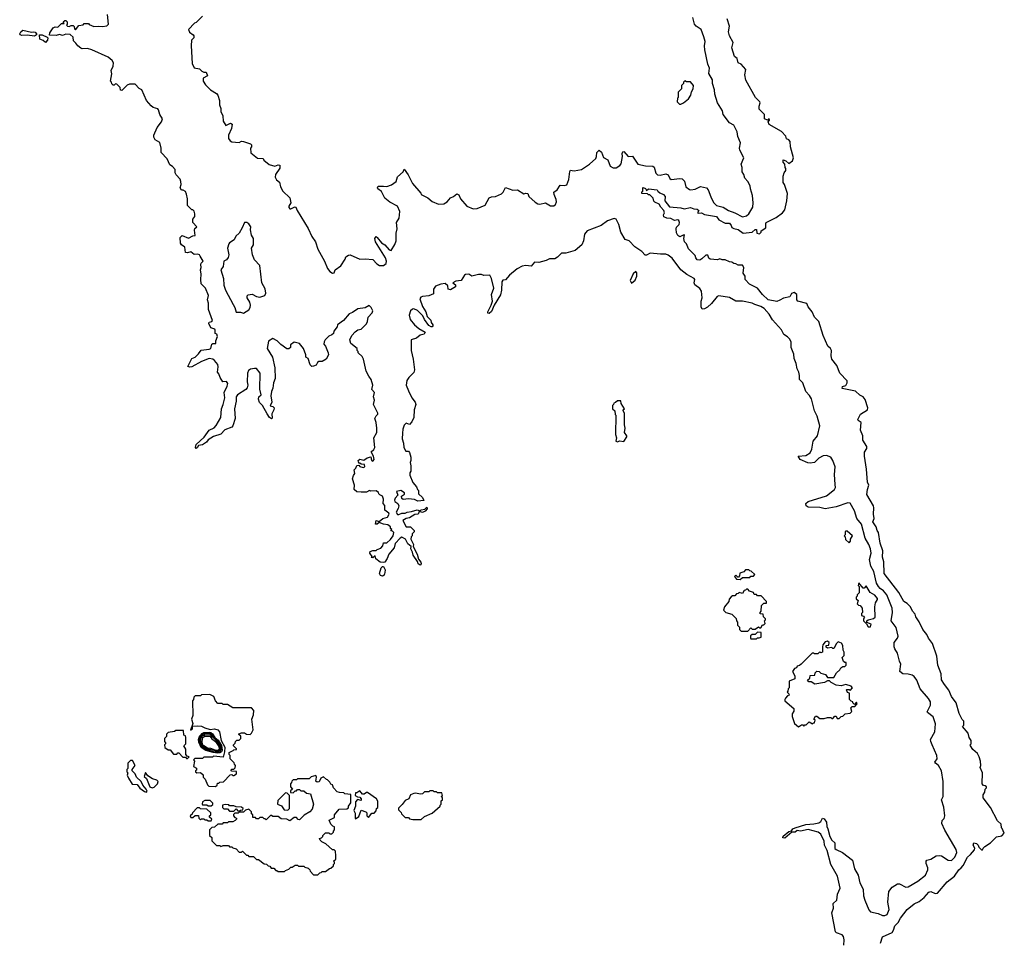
# Model space of a CAD drawing. Extents: x 2604950 to 2749250, y 940531 to 1028284.
# Tile 180 of 220: x 2714357 to 2723497, y 990353 to 998916. Entities that reach past the tile are written whole.
import ezdxf

# ---------------------------------------------------------------- set-up
doc = ezdxf.new("R2010")
doc.units = 0

msp = doc.modelspace()

# ---------------------------------------------------------------- linework, layer by layer
at = {"layer": '0CON05XD'}
for points in [[(2715291.7, 998261.7), (2715288.3, 998288.3), (2715258.3, 998318.3), (2715245, 998320), (2715235, 998310), (2715225, 998310), (2715211.7, 998321.7), (2715210, 998335), (2715200, 998345), (2715212.5, 998415), (2715206.7, 998445), (2715223.3, 998485), (2715227.5, 998515), (2715216.4, 998536.4), (2715178.3, 998568.3), (2715026.4, 998636.4), (2714985, 998647.5), (2714937, 998647), (2714925, 998652.5), (2714895, 998672.5), (2714879.3, 998699.3), (2714855, 998720), (2714852.5, 998755), (2714825, 998780), (2714785, 998782.5), (2714755, 998770), (2714725, 998780), (2714695, 998770), (2714632.5, 998772.5), (2714637.5, 998795), (2714668.8, 998841.2), (2714685, 998851.2), (2714711.7, 998848.3), (2714745, 998880), (2714768.3, 998881.7), (2714760, 998895), (2714775, 998910), (2714785, 998910), (2714797.5, 998895), (2714797, 998873), (2714790, 998865), (2714800, 998855), (2714815, 998852.5), (2714835, 998862.5), (2714851.7, 998861.7), (2714861.7, 998851.7), (2714865, 998830), (2714875, 998822.5), (2714905, 998862.5), (2714945, 998870), (2714955, 998880), (2714995, 998880), (2715001.7, 998871.7), (2715045, 998852.5), (2715085, 998857.5), (2715125, 998852.5), (2715165, 998860), (2715180, 998875), (2715172.5, 998965)], [(2716055, 998950), (2715995, 998890), (2715980, 998885), (2715922.5, 998825), (2715931.7, 998801.7), (2715966.4, 998776.4), (2715972.5, 998765), (2715971.7, 998748.3), (2715952.5, 998725), (2715947.5, 998675), (2715958.3, 998508.3), (2715975, 998470), (2716025, 998460), (2716048.3, 998438.3), (2716065, 998430), (2716088.3, 998428.3), (2716100, 998395), (2716060, 998375), (2716060, 998345), (2716082.3, 998312.3), (2716127.5, 998265), (2716185, 998232.5), (2716197.5, 998215), (2716212.5, 998165), (2716211.2, 998125), (2716223, 998093), (2716223.8, 998065), (2716241.2, 998025), (2716244.3, 997974.3), (2716270, 997935), (2716315, 997956.2), (2716330, 997945), (2716323.8, 997905), (2716293.8, 997845), (2716295, 997812.5), (2716310.5, 997790.5), (2716325, 997781.2), (2716395, 997777.5), (2716415, 997787.5), (2716433, 997787), (2716500, 997765), (2716510, 997755), (2716510, 997735), (2716500, 997725), (2716501.7, 997681.7), (2716565, 997630), (2716618.3, 997628.3), (2716621.7, 997611.7), (2716673, 997573), (2716725, 997557.5), (2716755, 997570), (2716770, 997565), (2716771.7, 997538.3), (2716731.7, 997478.3), (2716727.5, 997455), (2716740.7, 997430.7), (2716767.7, 997407.7), (2716778.8, 997365), (2716799.2, 997325), (2716863.8, 997263.8), (2716872.5, 997215), (2716854.2, 997185.8), (2716855, 997172.5), (2716865, 997160), (2716875, 997160), (2716905, 997177.5), (2716915, 997180), (2716920, 997175), (2716932.5, 997145), (2717035, 996977.5), (2717067.5, 996905), (2717103.3, 996855), (2717123.8, 996785), (2717186.7, 996675), (2717215, 996607.5), (2717235, 996580), (2717260, 996565), (2717275, 996567.5), (2717286.7, 996595), (2717338.3, 996631.7), (2717377, 996693), (2717383.6, 996716.4), (2717408.3, 996731.7), (2717425, 996732.5), (2717513.6, 996693.6), (2717565, 996697.5), (2717635, 996690), (2717670.7, 996650.7), (2717695.9, 996635.9), (2717735, 996634.5), (2717758.2, 996651.8), (2717762.1, 996675), (2717753.2, 996705), (2717658.8, 996855), (2717653.9, 996886.1), (2717665, 996902.5), (2717675, 996896), (2717715.5, 996845.5), (2717746.2, 996826.2), (2717785, 996781.4), (2717806.2, 996775), (2717839.1, 996830.9), (2717851.4, 996865), (2717852.5, 996935), (2717860, 996975), (2717853.3, 997035), (2717880, 997075), (2717886.2, 997135), (2717862.5, 997185), (2717793.9, 997223.9), (2717745, 997260), (2717715, 997320), (2717680, 997345), (2717677.5, 997355), (2717685, 997370), (2717735, 997372.5), (2717765, 997367.5), (2717807, 997383), (2717850, 997415), (2717863, 997457), (2717916.4, 997503.6), (2717925, 997530), (2717962.5, 997475), (2718002.5, 997395), (2718080, 997305), (2718082.5, 997295), (2718145, 997263.8), (2718185, 997227.5), (2718245, 997203.1), (2718295, 997205.8), (2718325, 997225.8), (2718355, 997262), (2718385, 997275.6), (2718415, 997300), (2718431.9, 997291.9), (2718449.2, 997255), (2718506.2, 997185), (2718565, 997160.6), (2718602.5, 997165), (2718676.2, 997195), (2718715, 997263.8), (2718735, 997272), (2718775, 997275.8), (2718828.8, 997301.2), (2718846.2, 997315), (2718865, 997358.8), (2718935, 997334), (2718977.3, 997337.3), (2719035, 997298.8), (2719055, 997306), (2719073.3, 997303.3), (2719083.8, 997275), (2719141.4, 997221.4), (2719165, 997206.9), (2719185, 997203.3), (2719237.3, 997217.3), (2719285, 997190), (2719315, 997189.4), (2719329.8, 997200.2), (2719339.5, 997225), (2719337.4, 997247.4), (2719316.9, 997295), (2719316, 997315), (2719345, 997338), (2719375, 997381.2), (2719415, 997375.8), (2719435.4, 997384.6), (2719454.3, 997434.3), (2719462.5, 997507.5), (2719471.2, 997518.8), (2719485, 997516.2), (2719505, 997512.9), (2719573.3, 997525), (2719646.1, 997573.9), (2719703.6, 997626.4), (2719712.5, 997645), (2719714, 997685), (2719735, 997704), (2719756.6, 997686.6), (2719775, 997636.2), (2719816.2, 997615), (2719836.5, 997556.5), (2719865, 997540.6), (2719895, 997542.2), (2719927.6, 997562.4), (2719941.1, 997578.9), (2719953.8, 997645), (2719950, 997675), (2719955, 997690), (2719965, 997692.5), (2720005, 997647.5), (2720045, 997650), (2720095, 997573.8), (2720165, 997558.6), (2720235, 997556), (2720245, 997546.2), (2720262.9, 997492.9), (2720276.2, 997475), (2720301.7, 997471.7), (2720355, 997484), (2720376.2, 997475), (2720391.7, 997441.7), (2720403, 997433), (2720485, 997441.4), (2720505, 997438), (2720526.8, 997416.8), (2720540.8, 997365), (2720575, 997339.2), (2720585.9, 997335.9), (2720625.7, 997344.3), (2720676.4, 997366.4), (2720732.5, 997355), (2720747.7, 997337.7), (2720772.5, 997272.5), (2720798.5, 997218.5), (2720825, 997191.1), (2720886.4, 997176.4), (2720935.4, 997145.4), (2720993.8, 997125), (2721065, 997086.5), (2721105, 997094.3), (2721126, 997115), (2721162.5, 997175), (2721165.8, 997215), (2721160, 997285), (2721140, 997345), (2721136.2, 997375), (2721116.7, 997415), (2721086.7, 997445), (2721079.5, 997479.5), (2721063.3, 997505), (2721063.3, 997545), (2721052.5, 997575), (2721077.5, 997635), (2721041.2, 997705), (2721038.8, 997725), (2721046.7, 997773.3), (2721023, 997833), (2721015.7, 997875), (2720985, 997936.7), (2720945, 997957.5), (2720885.6, 998035.6), (2720880, 998070), (2720834.3, 998144.3), (2720808, 998225), (2720807.5, 998265), (2720789.4, 998325), (2720787, 998357), (2720754.3, 998415.7), (2720759.4, 998465), (2720744.6, 998504.6), (2720717.1, 998635), (2720713.3, 998675), (2720719.4, 998715), (2720708.3, 998758.3), (2720684, 998825), (2720635, 998857.5), (2720620, 998875), (2720605, 998937.5)], [(2723095, 991042.5), (2723114.3, 991065), (2723155, 991143.3), (2723183.9, 991166.1), (2723220.7, 991209.3), (2723223.3, 991225), (2723208.8, 991255), (2723214.2, 991275.8), (2723238.8, 991268.8), (2723253.3, 991255), (2723260, 991235), (2723285, 991210), (2723295, 991210), (2723300, 991225), (2723317, 991243), (2723370, 991275), (2723425, 991330), (2723475, 991340), (2723496.7, 991365), (2723478.3, 991408.3), (2723470, 991415), (2723468.3, 991448.3), (2723435, 991480), (2723367.5, 991605), (2723301.4, 991695), (2723299.5, 991720.5), (2723316.7, 991745), (2723320, 991775), (2723330, 991785), (2723330, 991795), (2723320, 991805), (2723305, 991807.5), (2723292, 991825), (2723293.8, 991925), (2723273.3, 991975), (2723280, 991995), (2723276.7, 992035), (2723263.3, 992075), (2723247.5, 992105), (2723205, 992142.5), (2723182.5, 992175), (2723180, 992185), (2723190, 992195), (2723190, 992225), (2723170, 992255), (2723162.5, 992295), (2723110, 992355), (2723121.7, 992368.3), (2723122.5, 992405), (2723105, 992420), (2723077.5, 992475), (2723050, 992575), (2723006.7, 992635), (2722982.3, 992692.3), (2722941.2, 992745), (2722915, 992790), (2722910, 992845), (2722880, 992925), (2722869.3, 993009.3), (2722830, 993125), (2722793.3, 993175), (2722778.3, 993208.3), (2722740, 993255), (2722707.7, 993327.7), (2722675, 993372.5), (2722668.3, 993398.3), (2722645.9, 993425.9), (2722626.7, 993465), (2722595, 993497.5), (2722565, 993516.7), (2722517.9, 993597.9), (2722382, 993775), (2722378, 993885), (2722366.1, 993926.1), (2722367.5, 993985), (2722343.9, 994056.1), (2722330, 994155), (2722316.7, 994175), (2722307.7, 994207.7), (2722276.7, 994255), (2722290, 994285), (2722283.8, 994325), (2722286.1, 994386.1), (2722282.5, 994405), (2722219.5, 994509.5), (2722226.7, 994555), (2722240, 994595), (2722227.5, 994625), (2722217.5, 994745), (2722197.5, 994865), (2722198.3, 994901.7), (2722220, 994935), (2722220, 994955), (2722183.6, 995013.6), (2722183.3, 995055), (2722162.5, 995105), (2722167, 995177), (2722140, 995195), (2722137.5, 995205), (2722162.5, 995255), (2722227.5, 995295), (2722230, 995315), (2722205, 995390), (2722186.4, 995416.4), (2722155, 995432.5), (2722115, 995466.7), (2721993, 995493), (2721995, 995510), (2722025, 995520), (2722037.5, 995545), (2722037.5, 995565), (2721970, 995635), (2721943.3, 995705), (2721896.7, 995765), (2721890, 995795), (2721893.3, 995845), (2721882.5, 995865), (2721860, 995885), (2721816.7, 995985), (2721773.6, 996113.6), (2721733.3, 996155), (2721712.5, 996205), (2721675, 996252.5), (2721665, 996282.5), (2721580, 996305), (2721570, 996315), (2721570, 996365), (2721545, 996382.5), (2721522.5, 996375), (2721507, 996343), (2721447.7, 996332.3), (2721411.7, 996311.7), (2721385, 996300), (2721305, 996316.2), (2721251.2, 996365), (2721206.7, 996425), (2721132.3, 996462.3), (2721090, 996505), (2721090, 996535), (2721072.5, 996565), (2721077.5, 996615), (2721065, 996637.5), (2721025, 996637.5), (2721005, 996650), (2720985, 996652.5), (2720967, 996667), (2720945, 996667.5), (2720905, 996686.7), (2720878.3, 996688.3), (2720855, 996697.5), (2720835, 996687.5), (2720765, 996693.3), (2720753.8, 996703.8), (2720745, 996730), (2720725, 996730), (2720690, 996695), (2720670, 996685), (2720645, 996687.5), (2720632.5, 996705), (2720628.3, 996728.3), (2720565, 996790), (2720546.1, 996836.1), (2720527.5, 996855), (2720522.5, 996885), (2720528.3, 996918.3), (2720515, 996917.5), (2720485, 996900), (2720465, 996912.5), (2720455, 996937.5), (2720451.5, 996975), (2720455, 996989.2), (2720479.2, 997015), (2720482, 997035), (2720475, 997052.5), (2720465, 997057.5), (2720435, 997053.1), (2720401.4, 997071.4), (2720362.5, 997075), (2720336.7, 997085), (2720332.5, 997105), (2720342.5, 997125), (2720337.5, 997145), (2720307.5, 997175), (2720293, 997203), (2720251.7, 997221.7), (2720243, 997233), (2720238.3, 997258.3), (2720205, 997290), (2720195, 997290), (2720185, 997300), (2720133, 997303), (2720133, 997317), (2720140, 997325), (2720140, 997355), (2720145, 997357.5), (2720165, 997350), (2720175, 997330), (2720195, 997347.5), (2720275, 997337.5), (2720280, 997325), (2720299.3, 997309.3), (2720334, 997294), (2720348, 997275), (2720346.7, 997235), (2720388.3, 997178.3), (2720495, 997171.2), (2720525, 997160), (2720585, 997173.8), (2720615, 997161.2), (2720647, 997157), (2720662.5, 997145), (2720650, 997125), (2720655, 997120), (2720685, 997122.5), (2720715, 997106.7), (2720825, 997088.8), (2720847.7, 997057.7), (2720905, 997026.7), (2720945, 997027.5), (2720962.5, 997005), (2720967, 996987), (2720985, 996977.5), (2721025, 996970), (2721073.6, 996933.6), (2721156.4, 996943.6), (2721185, 996970), (2721195, 996970), (2721200, 996935), (2721225, 996930), (2721240, 996945), (2721240, 996955), (2721283.3, 996985), (2721282.5, 997025), (2721287.5, 997035), (2721378.8, 997081.2), (2721437.9, 997122.1), (2721458.3, 997151.7), (2721478.8, 997235), (2721483.6, 997303.6), (2721456.7, 997385), (2721443.3, 997405), (2721442.5, 997465), (2721453.9, 997496.1), (2721470, 997515), (2721470, 997535), (2721463, 997543), (2721460, 997575), (2721442.5, 997595), (2721442.5, 997615), (2721470, 997605), (2721495, 997582.5), (2721530, 997605), (2721540, 997635), (2721512.5, 997735), (2721507.5, 997785), (2721495, 997800), (2721475, 997810), (2721470, 997835), (2721429.3, 997879.3), (2721313.6, 997943.6), (2721303.3, 997966.7), (2721316.7, 997985), (2721315, 998000), (2721297.5, 997982.5), (2721272, 997995), (2721270, 998035), (2721222, 998085), (2721220, 998115), (2721230, 998145), (2721227.5, 998155), (2721187.5, 998195), (2721097.5, 998355), (2721086.7, 998405), (2721096.7, 998455), (2721055, 998502.5), (2721027, 998517), (2721017.5, 998555), (2720993.3, 998575), (2720966.7, 998655), (2720978.8, 998705), (2720946.7, 998765), (2720936.7, 998805), (2720946.1, 998856.1), (2720923.3, 998925)], [(2714495, 998763.8), (2714425, 998774), (2714375, 998770), (2714362.5, 998775), (2714356.7, 998785), (2714366.1, 998803.9), (2714385, 998817.5), (2714465, 998801.2), (2714485, 998804), (2714499.4, 998799.4), (2714511.2, 998785), (2714512.5, 998775), (2714495, 998763.8)], [(2714595, 998703.3), (2714573.6, 998723.6), (2714544.2, 998734.2), (2714540, 998775), (2714566.4, 998776.4), (2714612.5, 998755), (2714617.5, 998747.5), (2714613.3, 998725), (2714595, 998703.3)], [(2718171.7, 996128.3), (2718175.6, 996105.6), (2718192, 996085), (2718191.2, 996075), (2718185, 996066.7), (2718175, 996066.7), (2718155, 996076.2), (2718115, 996132), (2718097.8, 996167.8), (2718048, 996218), (2718015, 996231.2), (2718001.7, 996228.3), (2717985, 996213.3), (2717972.5, 996175), (2717982.6, 996132.6), (2718022.4, 996082.4), (2718060.9, 996050.9), (2718120, 996015), (2718112.5, 995997.5), (2718075, 995988.8), (2718039.7, 995960.3), (2717990, 995945), (2717990, 995845), (2718010, 995765), (2718022.5, 995665), (2718015, 995640), (2717967.5, 995595), (2717951.7, 995568.3), (2717943.3, 995525), (2717965, 995470), (2717997.5, 995405), (2718027.5, 995365), (2718032.5, 995345), (2718020, 995295), (2718016.7, 995225), (2717997.5, 995185), (2717975, 995160), (2717945, 995170), (2717925, 995152.5), (2717911.9, 995115), (2717908.8, 995078.8), (2717906.7, 995025), (2717920, 994985), (2717923.8, 994945), (2717941.7, 994911.7), (2717965, 994910), (2717975, 994900), (2717987.5, 994855), (2717987.5, 994825), (2717980, 994805), (2717987.5, 994775), (2717987.5, 994725), (2717978.3, 994711.7), (2717978.3, 994688.3), (2718005, 994620), (2718041.7, 994581.7), (2718050, 994555), (2718060, 994545), (2718060, 994515), (2718095, 994480), (2718106.7, 994453.3), (2718053.9, 994446.1), (2718022.7, 994462.7), (2717965, 994470), (2717915, 994462.5), (2717905, 994472.5), (2717900, 994495), (2717928, 994512), (2717928.8, 994525), (2717895, 994547.5), (2717855, 994536.7), (2717867.5, 994502.5), (2717842.9, 994475), (2717835.8, 994455.8), (2717838, 994445), (2717866.2, 994426.2), (2717877.1, 994405), (2717870.7, 994379.3), (2717850, 994345), (2717865, 994323.8), (2717875, 994322), (2717905, 994336), (2717935, 994336), (2717955, 994345.8), (2717995, 994350), (2718045, 994366), (2718075, 994357.5), (2718085, 994366.7), (2718118.3, 994371.7), (2718135, 994390), (2718140, 994385), (2718140, 994375), (2718120, 994355), (2718095, 994343.3), (2718065, 994350), (2718055, 994327.5), (2718025, 994323.3), (2717976.1, 994293.9), (2717945, 994286.7), (2717913, 994267), (2717945, 994210), (2717985, 994210), (2718020, 994175), (2718018.3, 994161.7), (2718000, 994145), (2718000, 994125), (2717990, 994115), (2717987.5, 994095), (2718012.5, 994045), (2718010, 994025), (2718046.7, 993956.7), (2718058.3, 993908.3), (2718081.9, 993881.9), (2718084.2, 993865), (2718075, 993854.3), (2718055.8, 993865), (2718048, 993888), (2718008.6, 993945), (2718004.1, 993974.1), (2717993.9, 993993.9), (2717987.5, 994005), (2717990, 994025), (2717959.7, 994049.7), (2717936.7, 994095), (2717905, 994112.5), (2717887.5, 994105), (2717842.5, 994055), (2717832.5, 994015), (2717783.3, 993955), (2717767.5, 993915), (2717745, 993882.5), (2717735, 993877.5), (2717701.7, 993881.7), (2717661.7, 993911.7), (2717655, 993940), (2717635, 993920), (2717620, 993925), (2717630, 993935), (2717607.5, 993965), (2717610.7, 993979.3), (2717635, 993990), (2717665, 993990), (2717675, 994000), (2717708.3, 994011.7), (2717728.3, 994031.7), (2717735, 994060), (2717765, 994060), (2717799.3, 994090.7), (2717822.5, 994125), (2717830, 994155), (2717818.3, 994168.3), (2717801.7, 994171.7), (2717810, 994185), (2717800, 994195), (2717798.3, 994208.3), (2717775, 994227.5), (2717735, 994233.3), (2717695, 994250), (2717675, 994232.5), (2717660, 994235), (2717665, 994267.5), (2717695, 994260), (2717727.5, 994285), (2717770.5, 994299.5), (2717786.2, 994325), (2717782.5, 994335), (2717747.5, 994365), (2717746.4, 994406.4), (2717730, 994425), (2717733.3, 994465), (2717723, 994493), (2717700, 994505), (2717690, 994515), (2717688.3, 994528.3), (2717665, 994542.5), (2717615, 994540), (2717605, 994547.5), (2717575, 994530), (2717525, 994530), (2717485, 994532.5), (2717460, 994555), (2717463.3, 994595), (2717446.7, 994655), (2717454.1, 994685.9), (2717467.5, 994705), (2717463, 994737), (2717477, 994753), (2717485, 994777.5), (2717505, 994780), (2717515, 994770), (2717545, 994760), (2717560, 994765), (2717558.3, 994788.3), (2717525, 994790), (2717515, 994800), (2717505, 994800), (2717497.5, 994825), (2717515, 994836.7), (2717551.7, 994828.3), (2717581.7, 994848.3), (2717617.5, 994857.5), (2717623.3, 994823.3), (2717635, 994820), (2717646.1, 994833.9), (2717640, 994865), (2717620, 994905), (2717643.9, 994926.1), (2717653.8, 994945), (2717643.6, 995033.6), (2717673.3, 995085), (2717673.3, 995125), (2717666.7, 995176.7), (2717653, 995213), (2717665, 995240), (2717680, 995255), (2717680, 995265), (2717642.5, 995345), (2717650, 995385), (2717642.5, 995415), (2717648.8, 995455), (2717626.2, 995485), (2717634.3, 995525), (2717618, 995578), (2717596.4, 995606.4), (2717573.8, 995655), (2717547.5, 995765), (2717535, 995790), (2717500, 995825), (2717500, 995835), (2717490, 995845), (2717490, 995865), (2717431.7, 995911.7), (2717420, 995945), (2717440, 995985), (2717471.3, 996018.7), (2717495, 996038), (2717526.1, 996043.9), (2717575, 996092.5), (2717585.5, 996115), (2717590.6, 996155), (2717629.2, 996195), (2717634.4, 996215), (2717620.5, 996245), (2717602, 996262), (2717565, 996242.7), (2717495, 996232.7), (2717445, 996197.3), (2717414.3, 996185), (2717362, 996125), (2717306.7, 996085), (2717302.5, 996065), (2717272.5, 996025), (2717270, 996005), (2717255, 995990), (2717225, 995977.5), (2717192.5, 995945), (2717182.5, 995925), (2717180, 995905), (2717196.7, 995885), (2717220, 995825), (2717222.5, 995805), (2717202.5, 995765), (2717165, 995742.5), (2717135, 995742.5), (2717122.5, 995735), (2717109.3, 995710.7), (2717085, 995700), (2717068.3, 995698.3), (2717053, 995713), (2717035, 995770), (2717012.5, 995785), (2717012.5, 995805), (2716992.5, 995865), (2716955, 995911.2), (2716905, 995922.5), (2716871.7, 995898.3), (2716870, 995875), (2716855, 995862.5), (2716835, 995862.5), (2716780.7, 995900.7), (2716746.1, 995936.1), (2716707, 995957), (2716665, 995932.5), (2716654.2, 995865), (2716702, 995785), (2716726.2, 995685), (2716728.8, 995585), (2716714, 995545), (2716707.5, 995495), (2716693.8, 995465), (2716686.7, 995425), (2716697.5, 995365), (2716683, 995333), (2716707, 995327), (2716718.8, 995315), (2716716.2, 995295), (2716697, 995257), (2716701.7, 995218.3), (2716695, 995212.5), (2716675, 995222.5), (2716653.3, 995256.7), (2716610, 995335), (2716583, 995363), (2716573.3, 995395), (2716577.5, 995415), (2716596.7, 995435), (2716587.3, 995487.3), (2716588.8, 995635), (2716555, 995677.5), (2716535, 995680), (2716498.3, 995671.7), (2716481.2, 995658.8), (2716471.2, 995635), (2716469.4, 995555), (2716475.4, 995525), (2716469.3, 995500.7), (2716455.5, 995484.5), (2716377.5, 995435), (2716366.7, 995415), (2716366.7, 995375), (2716350, 995305), (2716356, 995215), (2716335, 995146.7), (2716325, 995134), (2716262.2, 995107.8), (2716225, 995070), (2716155, 995047.5), (2716105, 995017.5), (2716090, 994995), (2716055, 994970), (2716016.4, 994963.6), (2716005, 994942.5), (2715995, 994937.5), (2715987.5, 994945), (2715995, 994972.5), (2716069.3, 995040.7), (2716114.1, 995105.9), (2716160.7, 995129.3), (2716181.2, 995148.8), (2716223.3, 995225), (2716230.8, 995305), (2716244, 995345), (2716262, 995405), (2716255.7, 995455), (2716283.8, 995515), (2716288.3, 995538.3), (2716275, 995557.5), (2716242.5, 995555), (2716216.4, 995596.4), (2716205, 995630), (2716192.5, 995645), (2716200, 995695), (2716196.2, 995715), (2716165, 995752.5), (2716150, 995765), (2716115, 995772.5), (2716045, 995743.8), (2715955, 995693.3), (2715935, 995690), (2715918.3, 995698.3), (2715955, 995770), (2715985, 995782.5), (2716016.4, 995813.6), (2716040.7, 995849.3), (2716115, 995856.7), (2716132.5, 995865), (2716140, 995905), (2716148.3, 995911.7), (2716178.3, 995911.7), (2716177.5, 995935), (2716192.5, 995975), (2716186.7, 995996.7), (2716170, 996005), (2716172.5, 996035), (2716167.5, 996045), (2716130, 996055), (2716112.5, 996095), (2716115, 996107.5), (2716140, 996115), (2716146.7, 996125), (2716110, 996225), (2716110, 996285), (2716100, 996315), (2716108, 996355), (2716081.2, 996425), (2716042.5, 996465), (2716036.7, 996505), (2716041.2, 996555), (2716036.4, 996593.6), (2716042.5, 996615), (2716037.5, 996645), (2716040, 996655), (2716060, 996675), (2716032.7, 996722.7), (2716025, 996733.3), (2716009.3, 996739.3), (2715975, 996737.5), (2715945, 996762.5), (2715915, 996751.2), (2715896.7, 996756.7), (2715890, 996805), (2715857.5, 996825), (2715850.7, 996840.7), (2715847.5, 996895), (2715865, 996912.5), (2715925, 996887.5), (2715965, 996910), (2715987, 996913), (2715978.3, 996961.7), (2715983, 996977), (2716000, 996995), (2715962.5, 997035), (2715962.5, 997065), (2715981.7, 997088.3), (2715982.5, 997115), (2715975, 997140), (2715965, 997150), (2715955, 997150), (2715913, 997193), (2715913.3, 997255), (2715905.7, 997295.7), (2715895, 997320), (2715875, 997333.3), (2715860, 997335), (2715847.5, 997355), (2715856.7, 997385), (2715853.3, 997415), (2715846.1, 997436.1), (2715810, 997475), (2715800, 997495), (2715800, 997525), (2715775, 997553.3), (2715749.5, 997569.5), (2715725.8, 997625), (2715670, 997685), (2715670, 997725), (2715657.5, 997775), (2715615, 997802.5), (2715602.5, 997825), (2715603.3, 997845), (2715632.5, 997915), (2715672.3, 997967.7), (2715683.8, 997995), (2715656.4, 998036.4), (2715645, 998080), (2715638.3, 998088.3), (2715595, 998102.5), (2715576.1, 998116.1), (2715533.3, 998165), (2715490, 998265), (2715467, 998277), (2715428.3, 998318.3), (2715375, 998317.5), (2715355, 998310), (2715305, 998260), (2715291.7, 998261.7)], [(2720481.7, 998131.7), (2720495, 998132.5), (2720520, 998145), (2720565, 998182.5), (2720587.5, 998215), (2720593, 998247), (2720607.5, 998275), (2720610, 998305), (2720585, 998340), (2720545, 998340), (2720531.7, 998348.3), (2720520, 998335), (2720520, 998325), (2720500, 998305), (2720500, 998275), (2720470, 998245), (2720470, 998195), (2720463, 998187), (2720460, 998155), (2720481.7, 998131.7)], [(2716435, 996193.3), (2716485, 996223.3), (2716496.1, 996243.9), (2716500, 996265), (2716493.9, 996293.9), (2716467.5, 996335), (2716468.3, 996351.7), (2716477, 996363), (2716515, 996368.8), (2716555, 996346.7), (2716585, 996341.2), (2716633, 996357), (2716641.7, 996378.3), (2716635, 996417.5), (2716604, 996475), (2716587.1, 996635), (2716537.7, 996687.7), (2716518, 996735), (2716510, 996795), (2716526.7, 996825), (2716526.2, 996885), (2716507.5, 996915), (2716500, 996965), (2716503.3, 996995), (2716485, 997020), (2716465, 997033.3), (2716442.5, 997035), (2716423.3, 996985), (2716392.5, 996935), (2716363.9, 996906.1), (2716347.3, 996872.7), (2716304.2, 996845.8), (2716296.7, 996835), (2716286.2, 996795), (2716297.5, 996735), (2716292.3, 996707.7), (2716275, 996686.7), (2716252.5, 996675), (2716246.7, 996625), (2716222.5, 996595), (2716250, 996515), (2716251.7, 996451.7), (2716266.1, 996406.1), (2716337, 996273), (2716353.9, 996243.9), (2716365, 996202), (2716405, 996202), (2716435, 996193.3)], [(2722006.2, 990325), (2722011.2, 990375), (2722003.8, 990405), (2721990.5, 990420.5), (2721940, 990440), (2721930, 990450), (2721896.7, 990625), (2721911.7, 990668.3), (2721908.6, 990711.4), (2721941.2, 990745), (2721949.5, 990800.5), (2721974, 990855), (2721948.6, 990965), (2721886, 991075), (2721851.2, 991205), (2721827.5, 991255), (2721825, 991290), (2721792.5, 991355), (2721770, 991375), (2721675, 991400), (2721605, 991384.3), (2721575, 991388.8), (2721555, 991375.6), (2721525, 991373.8), (2721459.4, 991320.6), (2721441.1, 991321.1), (2721443.3, 991336.7), (2721495, 991382.5), (2721521.7, 991388.3), (2721534.6, 991405.4), (2721555.9, 991414.1), (2721655, 991445.8), (2721727.9, 991452.1), (2721775, 991462.9), (2721792.5, 991475), (2721810, 991505), (2721825, 991497.5), (2721847.2, 991467.2), (2721848, 991428), (2721860, 991405), (2721876, 991335), (2721895, 991300), (2721923.3, 991275), (2721925, 991222.5), (2721935, 991212.5), (2721995, 991186.7), (2722086.2, 991115), (2722105.9, 991035.9), (2722141.2, 990975), (2722155, 990903.3), (2722185.8, 990845), (2722191.1, 990785), (2722202.6, 990742.6), (2722238, 990655), (2722254.3, 990634.3), (2722325, 990619.4), (2722365, 990601.4), (2722387.9, 990602.1), (2722408, 990612), (2722427.3, 990657.3), (2722415.8, 990725), (2722426, 990825), (2722455, 990864), (2722505.8, 990894.2), (2722525, 990895.8), (2722582.5, 990865), (2722605, 990867.5), (2722695, 990920), (2722765, 990975.8), (2722788.1, 991025), (2722787.1, 991045), (2722770, 991085), (2722770, 991105), (2722776.4, 991113.6), (2722815, 991123.8), (2722865, 991153.8), (2722895, 991159.2), (2722915, 991154), (2722975, 991114.4), (2723005, 991111.9), (2723037.8, 991142.2), (2723055.5, 991185), (2723050.6, 991215), (2722945, 991392.5), (2722917.5, 991455), (2722918.3, 991481.7), (2722937, 991503), (2722943.3, 991525), (2722936, 991606), (2722912.5, 991675), (2722930, 991705), (2722930, 991845), (2722913.3, 991945), (2722886.2, 991995), (2722856.7, 992015), (2722852.5, 992025), (2722874, 992055), (2722871.2, 992085), (2722826.7, 992185), (2722813.3, 992215), (2722812.5, 992235), (2722853.1, 992305), (2722858.3, 992381.7), (2722836.3, 992446.3), (2722784.2, 992484.2), (2722781.7, 992491.7), (2722811.5, 992555), (2722810.9, 992585), (2722792.7, 992615), (2722716.4, 992705), (2722685.5, 992785), (2722659.8, 992819.8), (2722641.7, 992831.7), (2722605, 992842.5), (2722555, 992843.8), (2722527.5, 992865), (2722536.2, 992935), (2722523, 992963), (2722505.7, 993035), (2722480, 993075), (2722474.2, 993095), (2722473.8, 993135), (2722505.6, 993174.4), (2722512.9, 993195), (2722492.2, 993275), (2722447.8, 993335), (2722459.5, 993415), (2722455.4, 993455), (2722406.4, 993576.4), (2722375.4, 993615), (2722345, 993636.8), (2722327.3, 993655), (2722311.6, 993685), (2722284.8, 993794.8), (2722257.5, 993845), (2722245.4, 993905), (2722259.6, 993965), (2722254.7, 994005), (2722239.6, 994045), (2722205.9, 994105), (2722170, 994235), (2722129.2, 994285), (2722106.8, 994356.8), (2722067.3, 994427.3), (2722045, 994432.1), (2721935, 994395.3), (2721835, 994377.1), (2721785, 994389.2), (2721675, 994391.8), (2721656.7, 994405), (2721654, 994425), (2721675.8, 994444.2), (2721845, 994497.5), (2721920.8, 994555), (2721929.4, 994575), (2721927.1, 994602.9), (2721920, 994695), (2721925.6, 994765), (2721905.4, 994825.4), (2721885.5, 994855.5), (2721845, 994872.5), (2721815, 994867.1), (2721775, 994845.8), (2721735, 994805.6), (2721695, 994799.1), (2721673.1, 994803.1), (2721601.2, 994835), (2721582.5, 994865), (2721655, 994872.5), (2721693.3, 994895), (2721709.3, 994930.7), (2721722.5, 995005), (2721763.3, 995055), (2721783.8, 995145), (2721759.2, 995235), (2721735.7, 995285), (2721706.6, 995396.6), (2721689.2, 995429.2), (2721653.3, 995465), (2721625.7, 995545.7), (2721596.7, 995575), (2721596.2, 995615), (2721588.8, 995645), (2721574.2, 995674.2), (2721564, 995725), (2721545, 995770), (2721542, 995812), (2721518.8, 995875), (2721517.5, 995925), (2721504.1, 995954.1), (2721485, 995971.2), (2721448.8, 995995), (2721428.8, 996038.8), (2721345, 996131.2), (2721313.8, 996183.8), (2721266.4, 996235), (2721235, 996255.3), (2721181.6, 996271.6), (2721155, 996286.5), (2721065, 996302.7), (2721005, 996303.1), (2720945, 996338.5), (2720846.1, 996353.9), (2720832.3, 996347.7), (2720779.5, 996280.5), (2720741.1, 996248.9), (2720715, 996232.9), (2720690.7, 996230.7), (2720681.9, 996251.9), (2720682, 996305), (2720691.2, 996335), (2720684.3, 996395), (2720670.6, 996420.6), (2720622.5, 996455), (2720617.1, 996475), (2720622.9, 996505), (2720617.5, 996515), (2720550.5, 996550.5), (2720494, 996595), (2720413, 996703), (2720375, 996732), (2720355, 996740), (2720305, 996738.9), (2720210.6, 996750.6), (2720175, 996730.5), (2720161.8, 996731.8), (2720131.4, 996765), (2720068.3, 996808.3), (2720015, 996864.4), (2719975.8, 996875.8), (2719935.5, 996945.5), (2719919.2, 997015), (2719892.5, 997065), (2719875, 997070.5), (2719811.7, 997048.3), (2719755, 997004.4), (2719624.2, 996955), (2719600, 996925), (2719590.6, 996865), (2719575, 996827.5), (2719513.3, 996775), (2719425, 996750), (2719385, 996750), (2719349.3, 996710.7), (2719325, 996696.2), (2719275, 996695.7), (2719245, 996680.6), (2719175, 996664), (2719135, 996666.2), (2719105, 996630), (2719055, 996635.7), (2719020.3, 996629.7), (2718975.7, 996604.3), (2718905, 996544), (2718867.3, 996502.7), (2718842.1, 996497.9), (2718833.5, 996483.5), (2718828.5, 996405), (2718819.1, 996360.9), (2718760, 996265), (2718735, 996206.7), (2718715, 996188.8), (2718702.5, 996192.5), (2718701.2, 996205), (2718733.8, 996265), (2718746.2, 996305), (2718736.7, 996365), (2718757.5, 996425), (2718736.7, 996515), (2718720, 996545), (2718665, 996542.5), (2718645, 996550), (2718615, 996550), (2718555, 996536.7), (2718525, 996554), (2718495, 996550), (2718485.7, 996544.3), (2718455, 996496.2), (2718405, 996489.4), (2718377.5, 996475), (2718400.8, 996455), (2718402.4, 996437.6), (2718355, 996408.1), (2718334, 996414), (2718332.5, 996445), (2718305, 996466.7), (2718265, 996461.2), (2718215, 996443.8), (2718199.2, 996415), (2718198.3, 996371.7), (2718155, 996354.2), (2718095, 996348.1), (2718080.2, 996339.8), (2718072.2, 996325), (2718095.5, 996255), (2718125.5, 996205), (2718140.7, 996160.7), (2718171.7, 996128.3)], [(2720035, 996470), (2720070, 996500), (2720086.2, 996535), (2720087, 996567), (2720075, 996580), (2720051.7, 996558.3), (2720022.5, 996495), (2720035, 996470)], [(2719905, 994997.5), (2719925, 995007.5), (2719965, 995002.5), (2719992.5, 995045), (2719993.3, 995055), (2719972.5, 995085), (2719977.5, 995125), (2719970, 995155), (2719970, 995265), (2719960, 995285), (2719960, 995295), (2719970, 995305), (2719940, 995355), (2719938.3, 995378.3), (2719905, 995380), (2719888.3, 995361.7), (2719871.7, 995358.3), (2719870, 995345), (2719860, 995335), (2719860, 995305), (2719880, 995285), (2719883, 995253), (2719890, 995245), (2719887.5, 995065), (2719897.5, 995035), (2719890, 995005), (2719905, 994997.5)], [(2722055, 994060), (2722070, 994075), (2722070, 994095), (2722087.5, 994125), (2722038.3, 994168.3), (2722025, 994170), (2722020, 994165), (2722020, 994135), (2722010, 994125), (2722020, 994115), (2722021.7, 994091.7), (2722055, 994060)], [(2717725, 993752), (2717707, 993757), (2717696, 993775), (2717713, 993827), (2717725, 993840), (2717735, 993840), (2717748.3, 993808.3), (2717747.5, 993785), (2717739.4, 993760.6), (2717725, 993752)], [(2721045, 993720), (2721065, 993740), (2721135, 993740), (2721145, 993750), (2721168.3, 993751.7), (2721180, 993765), (2721148.3, 993798.3), (2721135, 993800), (2721125, 993810), (2721095, 993810), (2721078.3, 993791.7), (2721041.7, 993778.3), (2721040, 993755), (2721028.3, 993741.7), (2721021.7, 993741.7), (2721005, 993760), (2720991.7, 993748.3), (2721011.7, 993721.7), (2721045, 993720)], [(2721115, 993240), (2721145, 993270), (2721155, 993260), (2721185, 993260), (2721215, 993280), (2721225, 993270), (2721235, 993270), (2721251.7, 993298.3), (2721265, 993300), (2721278.3, 993311.7), (2721270, 993335), (2721280, 993345), (2721280, 993355), (2721260, 993375), (2721258.3, 993398.3), (2721231.7, 993401.7), (2721230, 993415), (2721240, 993425), (2721241.7, 993478.3), (2721265, 993500), (2721288.3, 993501.7), (2721290, 993515), (2721238.3, 993568.3), (2721205, 993570), (2721195, 993580), (2721175, 993580), (2721168.3, 993598.3), (2721131.7, 993611.7), (2721115, 993630), (2721105, 993630), (2721095, 993620), (2721081.7, 993618.3), (2721065, 993590), (2721035, 993600), (2721025, 993590), (2721011.7, 993588.3), (2720995, 993570), (2720975, 993570), (2720961.7, 993558.3), (2720941.7, 993538.3), (2720940, 993515), (2720900, 993465), (2720890, 993435), (2720913, 993413), (2720967, 993397), (2721008.3, 993358.3), (2721010, 993335), (2721020, 993325), (2721020, 993295), (2721038.3, 993278.3), (2721040, 993255), (2721055, 993240), (2721115, 993240)], [(2722255, 993280), (2722260, 993305), (2722221.7, 993321.7), (2722220, 993335), (2722233, 993347), (2722281.7, 993358.3), (2722298, 993372), (2722293.9, 993466.1), (2722300, 993505), (2722320, 993535), (2722320, 993545), (2722295, 993576.2), (2722250, 993600), (2722215, 993660), (2722195, 993640), (2722185, 993640), (2722145, 993690), (2722140, 993665), (2722150, 993655), (2722150, 993595), (2722131.7, 993578.3), (2722130, 993565), (2722120, 993555), (2722121.7, 993541.7), (2722140, 993525), (2722130, 993495), (2722141.7, 993481.7), (2722158.3, 993478.3), (2722177.5, 993455), (2722180, 993415), (2722170, 993405), (2722170, 993385), (2722188.3, 993378.3), (2722200, 993365), (2722190, 993355), (2722190, 993335), (2722218.3, 993308.3), (2722231.7, 993281.7), (2722255, 993280)], [(2721195, 993170), (2721205, 993180), (2721221.7, 993178.3), (2721240, 993185), (2721238.3, 993228.3), (2721205, 993230), (2721185, 993210), (2721155, 993210), (2721141.7, 993198.3), (2721140, 993175), (2721145, 993170), (2721195, 993170)], [(2721585, 992352.5), (2721615, 992370), (2721625, 992370), (2721635, 992360), (2721645, 992370), (2721658.3, 992371.7), (2721685, 992400), (2721715, 992380), (2721725, 992390), (2721735, 992390), (2721740, 992415), (2721730, 992425), (2721745, 992450), (2721755, 992450), (2721785, 992430), (2721825, 992430), (2721855, 992440), (2721885, 992440), (2721895, 992430), (2721905, 992430), (2721925, 992450), (2721935, 992450), (2721945, 992430), (2721965, 992430), (2721981.7, 992448.3), (2721998.3, 992451.7), (2722018.3, 992471.7), (2722065, 992480), (2722080, 992495), (2722071.7, 992528.3), (2722085, 992540), (2722108.3, 992541.7), (2722130, 992565), (2722125, 992580), (2722105, 992560), (2722090, 992575), (2722090, 992585), (2722075, 992590), (2722060, 992605), (2722060, 992665), (2722041.7, 992671.7), (2722032.5, 992695), (2722035, 992700), (2722055, 992700), (2722065, 992690), (2722087.5, 992715), (2722075, 992730), (2722025, 992746.7), (2721983, 992733), (2721935, 992740), (2721890, 992765), (2721875, 992780), (2721855, 992780), (2721826.4, 992763.6), (2721738.3, 992748.3), (2721705, 992770), (2721681.7, 992771.7), (2721670, 992785), (2721690, 992805), (2721695, 992830), (2721738.3, 992831.7), (2721740, 992855), (2721755, 992870), (2721777, 992867), (2721795, 992850), (2721838.3, 992838.3), (2721855, 992810), (2721915, 992810), (2721940, 992855), (2721969.3, 992880.7), (2721980.7, 992899.3), (2721998.3, 992911.7), (2722017, 992913), (2722030, 992925), (2722028.3, 992948.3), (2722015, 992950), (2722005, 992960), (2721992.5, 992995), (2722010, 993015), (2722010, 993045), (2722000, 993065), (2721997, 993107), (2721985, 993130), (2721955, 993140), (2721940, 993125), (2721915, 993080), (2721905, 993080), (2721895, 993090), (2721855, 993082.5), (2721843, 993093), (2721843, 993107), (2721868.3, 993111.7), (2721870, 993135), (2721855, 993147.5), (2721835, 993140), (2721812.5, 993115), (2721807.5, 993095), (2721810, 993045), (2721795, 993040), (2721785, 993050), (2721765, 993030), (2721735, 993030), (2721727, 993037), (2721713, 993037), (2721610, 992935), (2721597, 992923), (2721573.6, 992916.4), (2721568.3, 992901.7), (2721550, 992895), (2721530, 992865), (2721552.5, 992825), (2721551.7, 992798.3), (2721500, 992775), (2721500, 992715), (2721490, 992705), (2721487, 992683), (2721480, 992675), (2721495, 992660), (2721500, 992645), (2721485, 992640), (2721465, 992620), (2721460, 992605), (2721460, 992595), (2721541.7, 992521.7), (2721541.7, 992498.3), (2721528.3, 992471.7), (2721528.3, 992448.3), (2721550, 992385), (2721585, 992352.5)], [(2716175, 991800), (2716188.3, 991811.7), (2716191.7, 991828.3), (2716205, 991830), (2716215, 991840), (2716248.3, 991841.7), (2716311.7, 991908.3), (2716325, 991910), (2716335, 991900), (2716345, 991900), (2716370, 991915), (2716368.3, 991938.3), (2716325, 991940), (2716320, 991945), (2716321.7, 991958.3), (2716345, 991960), (2716358.3, 991971.7), (2716360, 991995), (2716350, 992005), (2716348.3, 992018.3), (2716310, 992055), (2716310, 992085), (2716300, 992095), (2716300, 992115), (2716338.3, 992131.7), (2716345, 992140), (2716368.3, 992141.7), (2716368.3, 992148.3), (2716340, 992175), (2716340, 992185), (2716358.3, 992201.7), (2716360, 992215), (2716371.7, 992228.3), (2716395, 992230), (2716410, 992245), (2716410, 992265), (2716391.7, 992281.7), (2716391.7, 992288.3), (2716415, 992297.5), (2716445, 992297.5), (2716463, 992283), (2716495, 992280), (2716510, 992295), (2716522.5, 992325), (2716512.5, 992425), (2716527.5, 992465), (2716530, 992505), (2716508.3, 992528.3), (2716335, 992530), (2716285, 992560), (2716245, 992560), (2716235, 992570), (2716195, 992570), (2716173, 992593), (2716160, 992635), (2716121.7, 992651.7), (2716045, 992650), (2716035, 992640), (2715985, 992640), (2715971.7, 992628.3), (2715970, 992605), (2715960, 992595), (2715963, 992457), (2715952.5, 992425), (2715962.5, 992385), (2715941.7, 992321.7), (2715960, 992335), (2715961.7, 992358.3), (2716005, 992363.3), (2716045, 992358), (2716075, 992342), (2716125, 992328.8), (2716165, 992333.8), (2716195, 992326.2), (2716212, 992305), (2716225.8, 992225), (2716260.5, 992165), (2716258.1, 992121.9), (2716245, 992070), (2716155, 992080), (2716145, 992070), (2716065, 992070), (2716055, 992060), (2715981.7, 992058.3), (2715970, 992045), (2715980, 992035), (2715970, 991985), (2715998.3, 991968.3), (2715998.3, 991951.7), (2715990, 991945), (2715990, 991935), (2716000, 991925), (2716035, 991930), (2716058.3, 991908.3), (2716060, 991885), (2716078.3, 991868.3), (2716100, 991815), (2716111.7, 991801.7), (2716175, 991800)], [(2715915, 992060), (2715930, 992075), (2715911.7, 992081.7), (2715900, 992095), (2715900, 992145), (2715880, 992175), (2715900, 992195), (2715900, 992255), (2715895, 992270), (2715880, 992275), (2715878.3, 992318.3), (2715805, 992320), (2715795, 992310), (2715735, 992300), (2715720, 992285), (2715718.3, 992261.7), (2715700, 992245), (2715700, 992215), (2715710, 992205), (2715710, 992195), (2715700, 992185), (2715705, 992160), (2715735, 992140), (2715755, 992140), (2715785, 992100), (2715815, 992100), (2715825, 992110), (2715835, 992110), (2715871.7, 992071.7), (2715895, 992070), (2715905, 992060), (2715915, 992060)], [(2716195, 992107.3), (2716153.1, 992113.1), (2716084.4, 992134.4), (2716040, 992160), (2716019, 992209), (2716017.5, 992235), (2716023.3, 992256.7), (2716049.8, 992290.2), (2716065, 992298.4), (2716115, 992303.5), (2716130.3, 992300.3), (2716147, 992287), (2716168.2, 992255), (2716199, 992229), (2716230.7, 992180.7), (2716235.2, 992135), (2716229.1, 992120.9), (2716215, 992111.3), (2716195, 992107.3)], [(2716195, 992116.1), (2716155, 992121.4), (2716085, 992143.1), (2716049.1, 992165), (2716028.6, 992215), (2716029.8, 992245), (2716042, 992268), (2716055, 992281.3), (2716075, 992289.2), (2716115, 992293), (2716134.7, 992284.7), (2716160.5, 992250.5), (2716187.9, 992227.9), (2716220.4, 992180.4), (2716227.1, 992145), (2716215, 992121.5), (2716195, 992116.1)], [(2716195, 992123.5), (2716095, 992146.8), (2716052.8, 992172.8), (2716037.6, 992225), (2716039.5, 992245), (2716055, 992269.6), (2716075, 992279.6), (2716121.1, 992281.1), (2716179.3, 992225), (2716217.4, 992165), (2716216.4, 992135), (2716195, 992123.5)], [(2716195, 992133.4), (2716170.8, 992135), (2716131.9, 992151.9), (2716099.7, 992155), (2716065, 992176.6), (2716055, 992189.5), (2716050.6, 992215), (2716057.2, 992255), (2716075, 992267.4), (2716122, 992265), (2716140.6, 992240.6), (2716173.3, 992215), (2716205, 992168.6), (2716207.6, 992145), (2716195, 992133.4)], [(2715535, 991747.5), (2715540, 991755), (2715531.2, 991775), (2715500.9, 991810.9), (2715485, 991843.8), (2715442.5, 991885), (2715430, 991915), (2715400, 991945), (2715400, 991955), (2715430, 991995), (2715405, 992040), (2715385, 992040), (2715360, 992015), (2715360, 991965), (2715350, 991955), (2715350, 991935), (2715360, 991925), (2715353.6, 991903.6), (2715366.7, 991875), (2715400.7, 991820.7), (2715446.1, 991816.1), (2715471.7, 991781.7), (2715515, 991753.3), (2715535, 991747.5)], [(2715585, 991786.7), (2715605, 991793.8), (2715636.2, 991825), (2715642.5, 991845), (2715628.3, 991858.3), (2715589.3, 991869.3), (2715547, 991897), (2715525, 991930), (2715513, 991893), (2715533.6, 991873.6), (2715563.3, 991795), (2715585, 991786.7)], [(2717125, 990980), (2717141.7, 990998.3), (2717155, 991000), (2717165, 991010), (2717195, 991010), (2717231.7, 991038.3), (2717245, 991040), (2717268.3, 991061.7), (2717270, 991075), (2717280, 991085), (2717280, 991095), (2717270, 991105), (2717290, 991125), (2717292.5, 991155), (2717288.3, 991198.3), (2717275, 991210), (2717261.7, 991211.7), (2717200, 991265), (2717160, 991285), (2717145, 991300), (2717140, 991315), (2717158.3, 991321.7), (2717170, 991335), (2717170, 991345), (2717195, 991370), (2717225, 991370), (2717235, 991360), (2717255, 991360), (2717270, 991375), (2717270, 991385), (2717280, 991395), (2717280, 991425), (2717265, 991430), (2717245, 991450), (2717230, 991485), (2717278.3, 991511.7), (2717280, 991535), (2717321.7, 991588.3), (2717395, 991590), (2717408.3, 991601.7), (2717410, 991615), (2717431.7, 991648.3), (2717430, 991725), (2717375, 991730), (2717365, 991740), (2717325, 991742.5), (2717305, 991750), (2717270, 991785), (2717260, 991815), (2717245, 991820), (2717235, 991840), (2717215, 991860), (2717203.3, 991863.3), (2717177, 991887), (2717153.6, 991876.4), (2717136.9, 991843.1), (2717117.5, 991837.5), (2717106.7, 991846.7), (2717112.5, 991885), (2717105, 991900), (2717063, 991887), (2717045, 991870), (2716935, 991870), (2716925, 991860), (2716895, 991860), (2716881.7, 991848.3), (2716880, 991835), (2716870, 991825), (2716870, 991795), (2716890, 991775), (2716871.7, 991758.3), (2716871.7, 991741.7), (2716895, 991740), (2716915, 991760), (2716925, 991760), (2716935, 991770), (2716955, 991770), (2716965, 991760), (2716995, 991760), (2717018.3, 991738.3), (2717055, 991730), (2717082.5, 991635), (2717073, 991587), (2717050, 991565), (2716997, 991533), (2716955, 991490), (2716941.7, 991491.7), (2716925, 991510), (2716905, 991510), (2716865, 991480), (2716837, 991497), (2716785, 991500), (2716755, 991520), (2716705, 991520), (2716695, 991530), (2716685, 991530), (2716645, 991490), (2716635, 991500), (2716625, 991500), (2716615, 991510), (2716585, 991510), (2716575, 991500), (2716555, 991500), (2716545, 991510), (2716521.7, 991511.7), (2716520, 991535), (2716510, 991545), (2716510, 991565), (2716485, 991587.5), (2716451.7, 991578.3), (2716435, 991560), (2716395, 991560), (2716385, 991550), (2716355, 991550), (2716341.7, 991538.3), (2716340, 991525), (2716355, 991510), (2716370, 991505), (2716370, 991495), (2716357, 991483), (2716335, 991470), (2716295, 991470), (2716285, 991460), (2716245, 991460), (2716235, 991450), (2716195, 991450), (2716165, 991420), (2716141.7, 991418.3), (2716120, 991395), (2716120, 991345), (2716140, 991325), (2716140, 991295), (2716151.7, 991281.7), (2716185, 991250), (2716215, 991250), (2716222.5, 991242.5), (2716245, 991250), (2716295, 991250), (2716305, 991240), (2716325, 991240), (2716335, 991230), (2716365, 991220), (2716395, 991190), (2716415, 991190), (2716425, 991200), (2716461.7, 991161.7), (2716475, 991160), (2716485, 991150), (2716528.3, 991148.3), (2716555, 991120), (2716575, 991120), (2716625, 991080), (2716648.3, 991078.3), (2716661.7, 991061.7), (2716678.3, 991058.3), (2716691.7, 991041.7), (2716715, 991040), (2716735, 991020), (2716745, 991020), (2716755, 991010), (2716815, 991010), (2716825, 991020), (2716855, 991030), (2716875, 991050), (2716885, 991050), (2716915, 991070), (2716935, 991070), (2716945, 991060), (2716995, 991060), (2717005, 991050), (2717035, 991040), (2717050, 991025), (2717051.7, 991011.7), (2717085, 990980), (2717125, 990980)], [(2716845, 991580), (2716860, 991595), (2716860, 991715), (2716838.3, 991738.3), (2716825, 991740), (2716751.7, 991668.3), (2716750, 991635), (2716788.3, 991618.3), (2716811.7, 991581.7), (2716845, 991580)], [(2717475, 991500), (2717505, 991520), (2717525, 991580), (2717570, 991565), (2717580, 991555), (2717580, 991525), (2717595, 991510), (2717625, 991550), (2717648.3, 991551.7), (2717667, 991573), (2717670, 991595), (2717680, 991605), (2717681.7, 991661.7), (2717670, 991685), (2717585, 991742.5), (2717575, 991742.5), (2717555, 991727.5), (2717538.3, 991728.3), (2717515, 991757.5), (2717485, 991740), (2717475, 991740), (2717470, 991715), (2717493, 991703), (2717515, 991700), (2717527.5, 991685), (2717525, 991670), (2717493, 991677), (2717472.5, 991655), (2717472.5, 991615), (2717457.5, 991575), (2717471.7, 991551.7), (2717470, 991505), (2717475, 991500)], [(2718085, 991492.5), (2718115, 991520), (2718185, 991550), (2718260, 991615), (2718260, 991625), (2718270, 991635), (2718270, 991665), (2718280, 991675), (2718280, 991695), (2718270, 991705), (2718280, 991715), (2718275, 991740), (2718235, 991740), (2718225, 991750), (2718205, 991750), (2718195, 991760), (2718165, 991760), (2718155, 991750), (2718115, 991750), (2718095, 991730), (2718075, 991727.5), (2718035, 991737.5), (2718015, 991732.5), (2717985, 991720), (2717970, 991685), (2717935, 991670), (2717908.3, 991631.7), (2717871.7, 991598.3), (2717871.7, 991581.7), (2717898.3, 991558.3), (2717900, 991545), (2717935, 991510), (2717965, 991510), (2717975, 991500), (2718005, 991492.5), (2718085, 991492.5)], [(2716135, 991480), (2716140, 991495), (2716120, 991515), (2716120, 991525), (2716130, 991535), (2716130, 991555), (2716095, 991587.5), (2716035, 991590), (2716025, 991600), (2716005, 991600), (2715960, 991555), (2715958.3, 991541.7), (2715940, 991525), (2715945, 991510), (2715965, 991510), (2715985, 991530), (2716015, 991530), (2716020, 991505), (2716035, 991490), (2716045, 991500), (2716065, 991500), (2716075, 991490), (2716095, 991490), (2716105, 991480), (2716135, 991480)], [(2716135, 991620), (2716148.3, 991631.7), (2716150, 991645), (2716125, 991670), (2716075, 991667.5), (2716053, 991657), (2716050, 991635), (2716055, 991630), (2716095, 991630), (2716105, 991620), (2716135, 991620)], [(2716395, 991570), (2716405, 991580), (2716428.3, 991581.7), (2716430, 991595), (2716417, 991607), (2716365, 991610), (2716345, 991620), (2716305, 991620), (2716297, 991627), (2716265, 991632.5), (2716240, 991625), (2716240, 991605), (2716251.7, 991591.7), (2716285, 991590), (2716305, 991570), (2716345, 991570), (2716365, 991590), (2716381.7, 991571.7), (2716395, 991570)], [(2722346.4, 990343.6), (2722367, 990403), (2722456.2, 990445), (2722469.2, 990465), (2722480.8, 990505), (2722511.9, 990535), (2722532, 990578), (2722595, 990656.2), (2722659.7, 990710.3), (2722705, 990730.8), (2722752.3, 990767.7), (2722795, 990818.8), (2722815, 990823.3), (2722855, 990806.2), (2722875, 990810), (2722965, 990913.3), (2723034.2, 990965.8), (2723076, 991025), (2723095, 991042.5)]]:
    msp.add_lwpolyline(points, dxfattribs=at)

doc.saveas('drawing.dxf')
